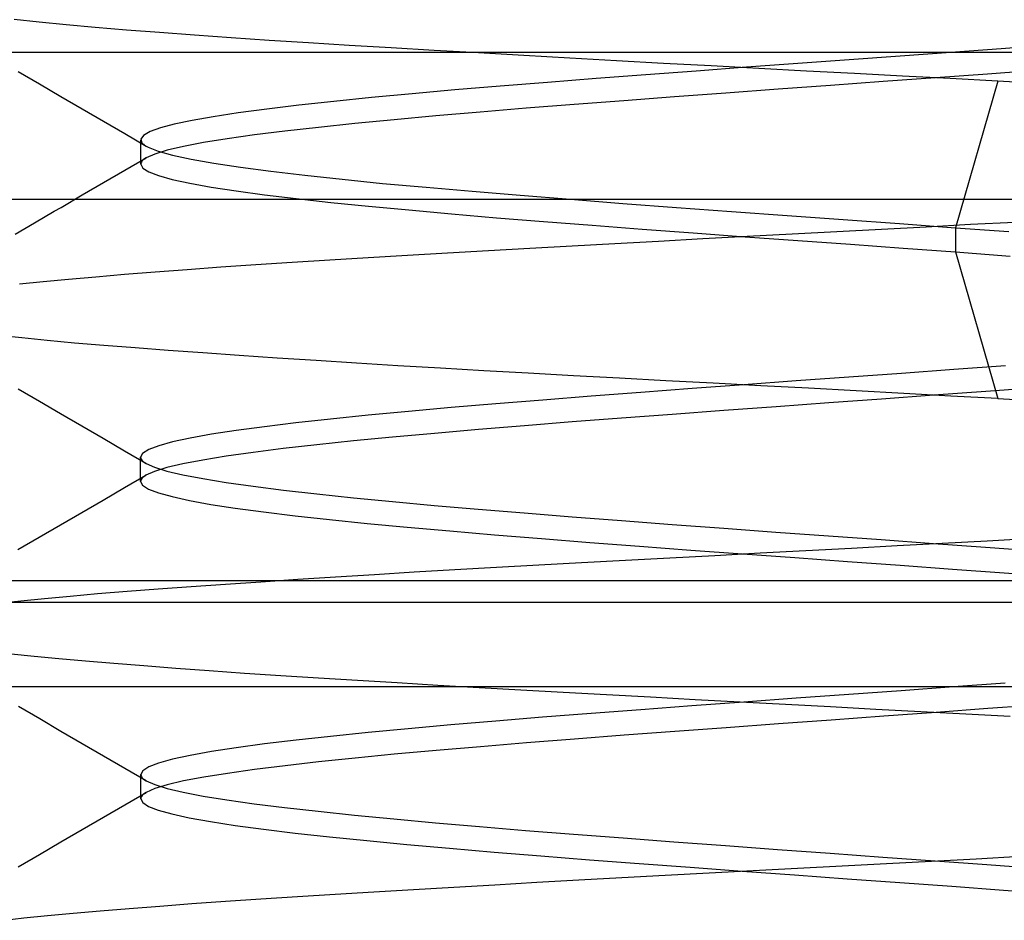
# Model space of a CAD drawing. Header units: millimetres. Extents: x 0 to 93, y 0 to 191.
# Tile 98 of 148: x 6.31 to 7.86, y 186.46 to 187.88. Entities that reach past the tile are written whole.
import ezdxf

# ---------------------------------------------------------------- set-up
doc = ezdxf.new("R2010")
doc.units = ezdxf.units.MM
doc.layers.add('MAIN-2', color=7, linetype='Continuous')

msp = doc.modelspace()

# ---------------------------------------------------------------- linework, layer by layer
at = {"layer": 'MAIN-2'}
for p, q in [((6.3402, 187.8796), (6.3009, 187.8836)), ((6.3402, 187.8796), (6.3009, 187.8836)), ((6.3827, 187.8755), (6.3402, 187.8796)), ((6.3827, 187.8755), (6.3402, 187.8796)), ((6.4286, 187.8715), (6.3827, 187.8755)), ((6.4286, 187.8715), (6.3827, 187.8755)), ((6.4777, 187.8673), (6.4286, 187.8715)), ((6.4777, 187.8673), (6.4286, 187.8715)), ((6.5299, 187.8632), (6.4777, 187.8673)), ((6.5299, 187.8632), (6.4777, 187.8673)), ((6.5849, 187.8591), (6.5299, 187.8632)), ((6.5849, 187.8591), (6.5299, 187.8632)), ((6.6425, 187.855), (6.5849, 187.8591)), ((6.6425, 187.855), (6.5849, 187.8591)), ((6.7025, 187.851), (6.6425, 187.855)), ((6.7025, 187.851), (6.6425, 187.855)), ((6.7646, 187.847), (6.7025, 187.851)), ((6.7646, 187.847), (6.7025, 187.851)), ((6.8287, 187.8431), (6.7646, 187.847)), ((6.8287, 187.8431), (6.7646, 187.847)), ((6.8947, 187.8391), (6.8287, 187.8431)), ((6.8947, 187.8391), (6.8287, 187.8431)), ((7.9334, 187.8436), (7.8555, 187.8377)), ((7.9334, 187.8436), (7.8555, 187.8377)), ((1.9, 187.8325), (9.6, 187.8325)), ((6.9627, 187.8351), (6.8947, 187.8391)), ((6.9627, 187.8351), (6.8947, 187.8391)), ((7.0325, 187.8311), (6.9627, 187.8351)), ((7.0325, 187.8311), (6.9627, 187.8351)), ((7.1038, 187.827), (7.0325, 187.8311)), ((7.1038, 187.827), (7.0325, 187.8311)), ((7.1762, 187.8229), (7.1038, 187.827)), ((7.1762, 187.8229), (7.1038, 187.827)), ((7.6964, 187.8261), (7.6159, 187.8202)), ((7.6964, 187.8261), (7.6159, 187.8202)), ((7.7764, 187.8319), (7.6964, 187.8261)), ((7.7764, 187.8319), (7.6964, 187.8261)), ((7.8555, 187.8377), (7.7764, 187.8319)), ((7.8555, 187.8377), (7.7764, 187.8319)), ((7.2497, 187.8188), (7.1762, 187.8229)), ((7.2497, 187.8188), (7.1762, 187.8229)), ((7.3238, 187.8147), (7.2497, 187.8188)), ((7.3238, 187.8147), (7.2497, 187.8188)), ((7.3986, 187.8107), (7.3238, 187.8147)), ((7.3986, 187.8107), (7.3238, 187.8147)), ((7.4737, 187.8066), (7.3986, 187.8107)), ((7.4737, 187.8066), (7.3986, 187.8107)), ((7.5351, 187.8144), (7.4546, 187.8085)), ((7.5351, 187.8144), (7.4546, 187.8085)), ((7.6159, 187.8202), (7.5351, 187.8144)), ((7.6159, 187.8202), (7.5351, 187.8144)), ((6.3411, 187.7817), (6.3075, 187.8012)), ((7.2961, 187.7968), (7.2179, 187.7908)), ((7.2961, 187.7968), (7.2179, 187.7908)), ((7.3749, 187.8027), (7.2961, 187.7968)), ((7.3749, 187.8027), (7.2961, 187.7968)), ((7.4546, 187.8085), (7.3749, 187.8027)), ((7.4546, 187.8085), (7.3749, 187.8027)), ((7.5491, 187.8027), (7.4737, 187.8066)), ((7.5491, 187.8027), (7.4737, 187.8066)), ((7.6246, 187.7987), (7.5491, 187.8027)), ((7.6246, 187.7987), (7.5491, 187.8027)), ((7.7001, 187.7948), (7.6246, 187.7987)), ((7.7001, 187.7948), (7.6246, 187.7987)), ((7.7753, 187.7908), (7.7001, 187.7948)), ((7.7753, 187.7908), (7.7001, 187.7948)), ((7.834, 187.7979), (7.7523, 187.7919)), ((7.834, 187.7979), (7.7523, 187.7919)), ((7.9143, 187.8039), (7.834, 187.7979)), ((7.9143, 187.8039), (7.834, 187.7979)), ((6.3747, 187.7622), (6.3411, 187.7817)), ((7.0666, 187.7788), (6.9953, 187.7728)), ((7.0666, 187.7788), (6.9953, 187.7728)), ((7.1411, 187.7848), (7.0666, 187.7788)), ((7.1411, 187.7848), (7.0666, 187.7788)), ((7.2179, 187.7908), (7.1411, 187.7848)), ((7.2179, 187.7908), (7.1411, 187.7848)), ((7.587, 187.7799), (7.5042, 187.7739)), ((7.587, 187.7799), (7.5042, 187.7739)), ((7.6699, 187.7859), (7.587, 187.7799)), ((7.6699, 187.7859), (7.587, 187.7799)), ((7.7523, 187.7919), (7.6699, 187.7859)), ((7.7523, 187.7919), (7.6699, 187.7859)), ((7.8501, 187.7868), (7.7753, 187.7908)), ((7.8501, 187.7868), (7.7753, 187.7908)), ((7.8501, 187.7868), (7.7834, 187.5558)), ((7.8501, 187.7868), (7.7834, 187.5558)), ((7.9639, 187.7805), (7.8501, 187.7868)), ((7.9639, 187.7805), (7.8501, 187.7868)), ((6.4083, 187.7426), (6.3747, 187.7622)), ((6.9276, 187.7667), (6.8638, 187.7607)), ((6.9276, 187.7667), (6.8638, 187.7607)), ((6.9953, 187.7728), (6.9276, 187.7667)), ((6.9953, 187.7728), (6.9276, 187.7667)), ((7.422, 187.7679), (7.3408, 187.7619)), ((7.422, 187.7679), (7.3408, 187.7619)), ((7.5042, 187.7739), (7.422, 187.7679)), ((7.5042, 187.7739), (7.422, 187.7679)), ((6.7493, 187.7487), (6.699, 187.7426)), ((6.7493, 187.7487), (6.699, 187.7426)), ((6.8043, 187.7547), (6.7493, 187.7487)), ((6.8043, 187.7547), (6.7493, 187.7487)), ((6.8638, 187.7607), (6.8043, 187.7547)), ((6.8638, 187.7607), (6.8043, 187.7547)), ((7.183, 187.7499), (7.1075, 187.7439)), ((7.183, 187.7499), (7.1075, 187.7439)), ((7.261, 187.7559), (7.183, 187.7499)), ((7.261, 187.7559), (7.183, 187.7499)), ((7.3408, 187.7619), (7.261, 187.7559)), ((7.3408, 187.7619), (7.261, 187.7559)), ((6.4418, 187.7231), (6.4083, 187.7426)), ((6.654, 187.7366), (6.6146, 187.7307)), ((6.654, 187.7366), (6.6146, 187.7307)), ((6.699, 187.7426), (6.654, 187.7366)), ((6.699, 187.7426), (6.654, 187.7366)), ((6.9652, 187.7319), (6.8994, 187.7259)), ((6.9652, 187.7319), (6.8994, 187.7259)), ((7.0347, 187.7379), (6.9652, 187.7319)), ((7.0347, 187.7379), (6.9652, 187.7319)), ((7.1075, 187.7439), (7.0347, 187.7379)), ((7.1075, 187.7439), (7.0347, 187.7379)), ((6.4754, 187.7036), (6.4418, 187.7231)), ((6.5532, 187.7189), (6.5313, 187.713)), ((6.5532, 187.7189), (6.5313, 187.713)), ((6.5811, 187.7248), (6.5532, 187.7189)), ((6.5811, 187.7248), (6.5532, 187.7189)), ((6.6146, 187.7307), (6.5811, 187.7248)), ((6.6146, 187.7307), (6.5811, 187.7248)), ((6.8376, 187.7199), (6.7802, 187.7139)), ((6.8376, 187.7199), (6.7802, 187.7139)), ((6.8994, 187.7259), (6.8376, 187.7199)), ((6.8994, 187.7259), (6.8376, 187.7199)), ((6.509, 187.684), (6.4754, 187.7036)), ((6.5049, 187.7013), (6.5006, 187.6954)), ((6.5049, 187.7013), (6.5006, 187.6954)), ((6.5151, 187.7072), (6.5049, 187.7013)), ((6.5151, 187.7072), (6.5049, 187.7013)), ((6.5313, 187.713), (6.5151, 187.7072)), ((6.5313, 187.713), (6.5151, 187.7072)), ((6.6794, 187.7019), (6.6366, 187.6959)), ((6.6794, 187.7019), (6.6366, 187.6959)), ((6.7273, 187.7079), (6.6794, 187.7019)), ((6.7273, 187.7079), (6.6794, 187.7019)), ((6.7802, 187.7139), (6.7273, 187.7079)), ((6.7802, 187.7139), (6.7273, 187.7079)), ((6.5004, 187.6909), (6.5004, 187.694)), ((6.5004, 187.6909), (6.5004, 187.694)), ((6.5004, 187.6877), (6.5004, 187.6909)), ((6.5004, 187.6877), (6.5004, 187.6909)), ((6.5004, 187.6846), (6.5004, 187.6877)), ((6.5004, 187.6846), (6.5004, 187.6877)), ((6.5004, 187.6814), (6.5004, 187.6846)), ((6.5004, 187.6814), (6.5004, 187.6846)), ((6.5006, 187.6954), (6.5022, 187.6895)), ((6.5006, 187.6954), (6.5022, 187.6895)), ((6.5022, 187.6895), (6.5032, 187.6884)), ((6.5022, 187.6895), (6.5032, 187.6884)), ((6.5032, 187.6884), (6.5044, 187.6872)), ((6.5032, 187.6884), (6.5044, 187.6872)), ((6.5044, 187.6872), (6.5059, 187.686)), ((6.5044, 187.6872), (6.5059, 187.686)), ((6.5059, 187.686), (6.5077, 187.6848)), ((6.5059, 187.686), (6.5077, 187.6848)), ((6.5077, 187.6848), (6.5097, 187.6836)), ((6.5077, 187.6848), (6.5097, 187.6836)), ((6.5992, 187.6899), (6.5676, 187.6839)), ((6.5992, 187.6899), (6.5676, 187.6839)), ((6.6366, 187.6959), (6.5992, 187.6899)), ((6.6366, 187.6959), (6.5992, 187.6899)), ((6.5004, 187.6782), (6.5004, 187.6814)), ((6.5004, 187.6782), (6.5004, 187.6814)), ((6.5004, 187.675), (6.5004, 187.6782)), ((6.5004, 187.675), (6.5004, 187.6782)), ((6.5004, 187.6718), (6.5004, 187.675)), ((6.5004, 187.6718), (6.5004, 187.675)), ((6.5004, 187.6686), (6.5004, 187.6718)), ((6.5004, 187.6686), (6.5004, 187.6718)), ((6.5225, 187.6719), (6.5091, 187.6659)), ((6.5225, 187.6719), (6.5091, 187.6659)), ((6.5097, 187.6836), (6.5119, 187.6825)), ((6.5097, 187.6836), (6.5119, 187.6825)), ((6.5119, 187.6825), (6.5277, 187.6762)), ((6.5119, 187.6825), (6.5277, 187.6762)), ((6.542, 187.6779), (6.5225, 187.6719)), ((6.542, 187.6779), (6.5225, 187.6719)), ((6.5277, 187.6762), (6.5503, 187.6699)), ((6.5277, 187.6762), (6.5503, 187.6699)), ((6.5676, 187.6839), (6.542, 187.6779)), ((6.5676, 187.6839), (6.542, 187.6779)), ((6.5503, 187.6699), (6.5797, 187.6636)), ((6.5503, 187.6699), (6.5797, 187.6636)), ((6.4755, 187.6464), (6.5091, 187.666)), ((6.4755, 187.6464), (6.5091, 187.666)), ((6.5004, 187.6655), (6.5004, 187.6686)), ((6.5004, 187.6655), (6.5004, 187.6686)), ((6.5004, 187.6623), (6.5004, 187.6655)), ((6.5004, 187.6623), (6.5004, 187.6655)), ((6.5004, 187.6591), (6.5004, 187.6623)), ((6.5004, 187.6591), (6.5004, 187.6623)), ((6.5004, 187.6559), (6.5004, 187.6591)), ((6.5004, 187.6559), (6.5004, 187.6591)), ((6.5007, 187.6575), (6.5004, 187.6558)), ((6.5007, 187.6575), (6.5004, 187.6558)), ((6.5004, 187.6558), (6.5035, 187.6498)), ((6.5004, 187.6558), (6.5035, 187.6498)), ((6.5014, 187.6592), (6.5007, 187.6575)), ((6.5014, 187.6592), (6.5007, 187.6575)), ((6.5026, 187.6609), (6.5014, 187.6592)), ((6.5026, 187.6609), (6.5014, 187.6592)), ((6.5043, 187.6626), (6.5026, 187.6609)), ((6.5043, 187.6626), (6.5026, 187.6609)), ((6.5064, 187.6642), (6.5043, 187.6626)), ((6.5064, 187.6642), (6.5043, 187.6626)), ((6.5091, 187.6659), (6.5064, 187.6642)), ((6.5091, 187.6659), (6.5064, 187.6642)), ((6.5797, 187.6636), (6.6155, 187.6573)), ((6.5797, 187.6636), (6.6155, 187.6573)), ((6.6155, 187.6573), (6.6575, 187.651)), ((6.6155, 187.6573), (6.6575, 187.651)), ((6.4419, 187.6269), (6.4755, 187.6464)), ((6.4419, 187.6269), (6.4755, 187.6464)), ((6.5035, 187.6498), (6.5128, 187.6438)), ((6.5035, 187.6498), (6.5128, 187.6438)), ((6.5128, 187.6438), (6.5283, 187.6378)), ((6.5128, 187.6438), (6.5283, 187.6378)), ((6.6575, 187.651), (6.7054, 187.6447)), ((6.6575, 187.651), (6.7054, 187.6447)), ((6.7054, 187.6447), (6.7588, 187.6384)), ((6.7054, 187.6447), (6.7588, 187.6384)), ((6.7588, 187.6384), (6.8176, 187.6321)), ((6.7588, 187.6384), (6.8176, 187.6321)), ((6.4083, 187.6074), (6.4419, 187.6269)), ((6.4083, 187.6074), (6.4419, 187.6269)), ((6.5283, 187.6378), (6.55, 187.6318)), ((6.5283, 187.6378), (6.55, 187.6318)), ((6.55, 187.6318), (6.5778, 187.6258)), ((6.55, 187.6318), (6.5778, 187.6258)), ((6.5778, 187.6258), (6.6115, 187.6198)), ((6.5778, 187.6258), (6.6115, 187.6198)), ((6.8176, 187.6321), (6.8813, 187.6257)), ((6.8176, 187.6321), (6.8813, 187.6257)), ((6.8813, 187.6257), (6.9497, 187.6194)), ((6.8813, 187.6257), (6.9497, 187.6194)), ((6.3748, 187.5878), (6.4083, 187.6074)), ((6.3748, 187.5878), (6.4083, 187.6074)), ((6.6115, 187.6198), (6.6508, 187.6138)), ((6.6115, 187.6198), (6.6508, 187.6138)), ((6.6508, 187.6138), (6.6955, 187.6077)), ((6.6508, 187.6138), (6.6955, 187.6077)), ((6.6955, 187.6077), (6.7453, 187.6017)), ((6.6955, 187.6077), (6.7453, 187.6017)), ((6.9497, 187.6194), (7.0222, 187.6131)), ((6.9497, 187.6194), (7.0222, 187.6131)), ((7.0222, 187.6131), (7.0981, 187.6068)), ((7.0222, 187.6131), (7.0981, 187.6068)), ((10.5525, 187.6), (4.6475, 187.6)), ((6.7453, 187.6017), (6.7999, 187.5957)), ((6.7453, 187.6017), (6.7999, 187.5957)), ((6.7999, 187.5957), (6.859, 187.5897)), ((6.7999, 187.5957), (6.859, 187.5897)), ((7.0981, 187.6068), (7.1774, 187.6005)), ((7.0981, 187.6068), (7.1774, 187.6005)), ((7.1774, 187.6005), (7.2596, 187.5941)), ((7.1774, 187.6005), (7.2596, 187.5941)), ((7.2596, 187.5941), (7.3442, 187.5878)), ((7.2596, 187.5941), (7.3442, 187.5878)), ((6.3331, 187.5636), (6.364, 187.5816)), ((6.3331, 187.5636), (6.364, 187.5816)), ((6.364, 187.5816), (6.3748, 187.5878)), ((6.364, 187.5816), (6.3748, 187.5878)), ((6.859, 187.5897), (6.9224, 187.5837)), ((6.859, 187.5897), (6.9224, 187.5837)), ((6.9224, 187.5837), (6.9898, 187.5777)), ((6.9224, 187.5837), (6.9898, 187.5777)), ((6.9898, 187.5777), (7.0607, 187.5716)), ((6.9898, 187.5777), (7.0607, 187.5716)), ((7.3442, 187.5878), (7.4307, 187.5814)), ((7.3442, 187.5878), (7.4307, 187.5814)), ((7.4307, 187.5814), (7.5184, 187.575)), ((7.4307, 187.5814), (7.5184, 187.575)), ((6.3023, 187.5457), (6.3331, 187.5636)), ((6.3023, 187.5457), (6.3331, 187.5636)), ((7.0607, 187.5716), (7.1347, 187.5656)), ((7.0607, 187.5716), (7.1347, 187.5656)), ((7.1347, 187.5656), (7.2113, 187.5596)), ((7.1347, 187.5656), (7.2113, 187.5596)), ((7.5184, 187.575), (7.6068, 187.5686)), ((7.5184, 187.575), (7.6068, 187.5686)), ((7.6068, 187.5686), (7.6953, 187.5622)), ((7.6068, 187.5686), (7.6953, 187.5622)), ((7.6953, 187.5622), (7.7834, 187.5558)), ((7.6953, 187.5622), (7.7834, 187.5558)), ((7.7375, 187.5574), (7.8075, 187.5611)), ((7.7375, 187.5574), (7.8075, 187.5611)), ((7.8075, 187.5611), (7.877, 187.5647)), ((7.8075, 187.5611), (7.877, 187.5647)), ((7.2113, 187.5596), (7.2901, 187.5536)), ((7.2113, 187.5596), (7.2901, 187.5536)), ((7.2901, 187.5536), (7.3706, 187.5476)), ((7.2901, 187.5536), (7.3706, 187.5476)), ((7.3706, 187.5476), (7.4524, 187.5416)), ((7.3706, 187.5476), (7.4524, 187.5416)), ((7.4557, 187.5424), (7.5262, 187.5462)), ((7.4557, 187.5424), (7.5262, 187.5462)), ((7.5262, 187.5462), (7.5967, 187.55)), ((7.5262, 187.5462), (7.5967, 187.55)), ((7.5967, 187.55), (7.6672, 187.5537)), ((7.5967, 187.55), (7.6672, 187.5537)), ((7.6672, 187.5537), (7.7375, 187.5574)), ((7.6672, 187.5537), (7.7375, 187.5574)), ((7.7834, 187.5558), (7.8674, 187.5496)), ((7.7834, 187.5558), (7.7834, 187.5176)), ((7.7834, 187.5558), (7.8674, 187.5496)), ((7.7834, 187.5558), (7.7834, 187.5176)), ((7.1796, 187.5273), (7.2472, 187.531)), ((7.1796, 187.5273), (7.2472, 187.531)), ((7.2472, 187.531), (7.316, 187.5348)), ((7.2472, 187.531), (7.316, 187.5348)), ((7.316, 187.5348), (7.3856, 187.5386)), ((7.316, 187.5348), (7.3856, 187.5386)), ((7.3856, 187.5386), (7.4557, 187.5424)), ((7.3856, 187.5386), (7.4557, 187.5424)), ((7.4524, 187.5416), (7.5351, 187.5356)), ((7.4524, 187.5416), (7.5351, 187.5356)), ((7.5351, 187.5356), (7.6181, 187.5296)), ((7.5351, 187.5356), (7.6181, 187.5296)), ((7.6181, 187.5296), (7.701, 187.5236)), ((7.6181, 187.5296), (7.701, 187.5236)), ((6.9205, 187.5126), (6.9837, 187.5162)), ((6.9205, 187.5126), (6.9837, 187.5162)), ((6.9837, 187.5162), (7.0479, 187.5199)), ((6.9837, 187.5162), (7.0479, 187.5199)), ((7.0479, 187.5199), (7.1132, 187.5235)), ((7.0479, 187.5199), (7.1132, 187.5235)), ((7.1132, 187.5235), (7.1796, 187.5273)), ((7.1132, 187.5235), (7.1796, 187.5273)), ((7.701, 187.5236), (7.7834, 187.5176)), ((7.701, 187.5236), (7.7834, 187.5176)), ((7.7834, 187.5176), (7.8501, 187.2865)), ((7.7834, 187.5176), (7.8695, 187.5112)), ((7.7834, 187.5176), (7.8501, 187.2865)), ((7.7834, 187.5176), (7.8695, 187.5112)), ((6.6818, 187.4977), (6.739, 187.5015)), ((6.6818, 187.4977), (6.739, 187.5015)), ((6.739, 187.5015), (6.798, 187.5052)), ((6.739, 187.5015), (6.798, 187.5052)), ((6.798, 187.5052), (6.8586, 187.5089)), ((6.798, 187.5052), (6.8586, 187.5089)), ((6.8586, 187.5089), (6.9205, 187.5126)), ((6.8586, 187.5089), (6.9205, 187.5126)), ((6.4748, 187.4824), (6.5229, 187.4862)), ((6.4748, 187.4824), (6.5229, 187.4862)), ((6.5229, 187.4862), (6.5735, 187.4901)), ((6.5229, 187.4862), (6.5735, 187.4901)), ((6.5735, 187.4901), (6.6265, 187.4939)), ((6.5735, 187.4901), (6.6265, 187.4939)), ((6.6265, 187.4939), (6.6818, 187.4977)), ((6.6265, 187.4939), (6.6818, 187.4977)), ((6.3096, 187.4675), (6.3468, 187.4712)), ((6.3096, 187.4675), (6.3468, 187.4712)), ((6.3468, 187.4712), (6.3867, 187.4749)), ((6.3468, 187.4712), (6.3867, 187.4749)), ((6.3867, 187.4749), (6.4294, 187.4786)), ((6.3867, 187.4749), (6.4294, 187.4786)), ((6.4294, 187.4786), (6.4748, 187.4824)), ((6.4294, 187.4786), (6.4748, 187.4824)), ((6.3131, 187.382), (6.2761, 187.386)), ((6.3131, 187.382), (6.2761, 187.386)), ((6.3531, 187.378), (6.3131, 187.382)), ((6.3531, 187.378), (6.3131, 187.382)), ((6.3962, 187.3741), (6.3531, 187.378)), ((6.3962, 187.3741), (6.3531, 187.378)), ((6.4423, 187.3702), (6.3962, 187.3741)), ((6.4423, 187.3702), (6.3962, 187.3741)), ((6.4914, 187.3663), (6.4423, 187.3702)), ((6.4914, 187.3663), (6.4423, 187.3702)), ((6.5433, 187.3624), (6.4914, 187.3663)), ((6.5433, 187.3624), (6.4914, 187.3663)), ((6.598, 187.3584), (6.5433, 187.3624)), ((6.598, 187.3584), (6.5433, 187.3624)), ((6.6554, 187.3544), (6.598, 187.3584)), ((6.6554, 187.3544), (6.598, 187.3584)), ((6.715, 187.3504), (6.6554, 187.3544)), ((6.715, 187.3504), (6.6554, 187.3544)), ((6.7767, 187.3464), (6.715, 187.3504)), ((6.7767, 187.3464), (6.715, 187.3504)), ((6.8402, 187.3423), (6.7767, 187.3464)), ((6.8402, 187.3423), (6.7767, 187.3464)), ((6.9055, 187.3383), (6.8402, 187.3423)), ((6.9055, 187.3383), (6.8402, 187.3423)), ((6.9724, 187.3343), (6.9055, 187.3383)), ((6.9724, 187.3343), (6.9055, 187.3383)), ((7.0408, 187.3303), (6.9724, 187.3343)), ((7.0408, 187.3303), (6.9724, 187.3343)), ((7.1106, 187.3264), (7.0408, 187.3303)), ((7.1106, 187.3264), (7.0408, 187.3303)), ((7.781, 187.3323), (7.6987, 187.3263)), ((7.781, 187.3323), (7.6987, 187.3263)), ((7.8622, 187.3383), (7.781, 187.3323)), ((7.8622, 187.3383), (7.781, 187.3323)), ((7.1818, 187.3225), (7.1106, 187.3264)), ((7.1818, 187.3225), (7.1106, 187.3264)), ((7.2542, 187.3186), (7.1818, 187.3225)), ((7.2542, 187.3186), (7.1818, 187.3225)), ((7.3276, 187.3147), (7.2542, 187.3186)), ((7.3276, 187.3147), (7.2542, 187.3186)), ((7.4019, 187.3107), (7.3276, 187.3147)), ((7.4019, 187.3107), (7.3276, 187.3147)), ((7.5329, 187.3143), (7.4503, 187.3083)), ((7.5329, 187.3143), (7.4503, 187.3083)), ((7.6158, 187.3203), (7.5329, 187.3143)), ((7.6158, 187.3203), (7.5329, 187.3143)), ((7.6987, 187.3263), (7.6158, 187.3203)), ((7.6987, 187.3263), (7.6158, 187.3203)), ((6.3406, 187.2819), (6.307, 187.3014)), ((6.3406, 187.2819), (6.307, 187.3014)), ((7.3686, 187.3023), (7.2882, 187.2963)), ((7.3686, 187.3023), (7.2882, 187.2963)), ((7.4503, 187.3083), (7.3686, 187.3023)), ((7.4503, 187.3083), (7.3686, 187.3023)), ((7.4769, 187.3068), (7.4019, 187.3107)), ((7.4769, 187.3068), (7.4019, 187.3107)), ((7.5521, 187.3028), (7.4769, 187.3068)), ((7.5521, 187.3028), (7.4769, 187.3068)), ((7.6273, 187.2987), (7.5521, 187.3028)), ((7.6273, 187.2987), (7.5521, 187.3028)), ((7.7021, 187.2946), (7.6273, 187.2987)), ((7.7021, 187.2946), (7.6273, 187.2987)), ((7.8312, 187.2977), (7.7495, 187.2917)), ((7.8312, 187.2977), (7.7495, 187.2917)), ((7.9115, 187.3037), (7.8312, 187.2977)), ((7.9115, 187.3037), (7.8312, 187.2977)), ((6.3741, 187.2624), (6.3406, 187.2819)), ((6.3741, 187.2624), (6.3406, 187.2819)), ((7.1334, 187.2843), (7.0597, 187.2783)), ((7.1334, 187.2843), (7.0597, 187.2783)), ((7.2097, 187.2903), (7.1334, 187.2843)), ((7.2097, 187.2903), (7.1334, 187.2843)), ((7.2882, 187.2963), (7.2097, 187.2903)), ((7.2882, 187.2963), (7.2097, 187.2903)), ((7.6669, 187.2857), (7.5839, 187.2797)), ((7.6669, 187.2857), (7.5839, 187.2797)), ((7.7495, 187.2917), (7.6669, 187.2857)), ((7.7495, 187.2917), (7.6669, 187.2857)), ((7.7764, 187.2906), (7.7021, 187.2946)), ((7.7764, 187.2906), (7.7021, 187.2946)), ((7.8501, 187.2865), (7.7764, 187.2906)), ((7.8501, 187.2865), (7.7764, 187.2906)), ((7.8501, 187.2865), (7.9644, 187.2804)), ((7.8501, 187.2865), (7.9644, 187.2804)), ((6.9219, 187.2663), (6.8585, 187.2603)), ((6.9219, 187.2663), (6.8585, 187.2603)), ((6.9891, 187.2723), (6.9219, 187.2663)), ((6.9891, 187.2723), (6.9219, 187.2663)), ((7.0597, 187.2783), (6.9891, 187.2723)), ((7.0597, 187.2783), (6.9891, 187.2723)), ((7.4187, 187.2677), (7.3375, 187.2617)), ((7.4187, 187.2677), (7.3375, 187.2617)), ((7.501, 187.2737), (7.4187, 187.2677)), ((7.501, 187.2737), (7.4187, 187.2677)), ((7.5839, 187.2797), (7.501, 187.2737)), ((7.5839, 187.2797), (7.501, 187.2737)), ((6.4077, 187.2429), (6.3741, 187.2624)), ((6.4077, 187.2429), (6.3741, 187.2624)), ((6.7993, 187.2543), (6.7446, 187.2483)), ((6.7993, 187.2543), (6.7446, 187.2483)), ((6.8585, 187.2603), (6.7993, 187.2543)), ((6.8585, 187.2603), (6.7993, 187.2543)), ((7.2578, 187.2557), (7.18, 187.2497)), ((7.2578, 187.2557), (7.18, 187.2497)), ((7.3375, 187.2617), (7.2578, 187.2557)), ((7.3375, 187.2617), (7.2578, 187.2557)), ((6.4413, 187.2234), (6.4077, 187.2429)), ((6.4413, 187.2234), (6.4077, 187.2429)), ((6.6506, 187.2363), (6.6116, 187.2303)), ((6.6506, 187.2363), (6.6116, 187.2303)), ((6.695, 187.2422), (6.6506, 187.2363)), ((6.695, 187.2422), (6.6506, 187.2363)), ((6.7446, 187.2483), (6.695, 187.2422)), ((6.7446, 187.2483), (6.695, 187.2422)), ((7.0322, 187.2377), (6.9628, 187.2317)), ((7.0322, 187.2377), (6.9628, 187.2317)), ((7.1047, 187.2437), (7.0322, 187.2377)), ((7.1047, 187.2437), (7.0322, 187.2377)), ((7.18, 187.2497), (7.1047, 187.2437)), ((7.18, 187.2497), (7.1047, 187.2437)), ((6.4749, 187.2039), (6.4413, 187.2234)), ((6.4749, 187.2039), (6.4413, 187.2234)), ((6.5782, 187.2242), (6.5504, 187.2182)), ((6.5782, 187.2242), (6.5504, 187.2182)), ((6.6116, 187.2303), (6.5782, 187.2242)), ((6.6116, 187.2303), (6.5782, 187.2242)), ((6.8352, 187.2197), (6.7777, 187.2137)), ((6.8352, 187.2197), (6.7777, 187.2137)), ((6.897, 187.2257), (6.8352, 187.2197)), ((6.897, 187.2257), (6.8352, 187.2197)), ((6.9628, 187.2317), (6.897, 187.2257)), ((6.9628, 187.2317), (6.897, 187.2257)), ((6.5085, 187.1843), (6.4749, 187.2039)), ((6.5085, 187.1843), (6.4749, 187.2039)), ((6.5128, 187.2062), (6.5032, 187.2002)), ((6.5128, 187.2062), (6.5032, 187.2002)), ((6.5286, 187.2122), (6.5128, 187.2062)), ((6.5286, 187.2122), (6.5128, 187.2062)), ((6.5504, 187.2182), (6.5286, 187.2122)), ((6.5504, 187.2182), (6.5286, 187.2122)), ((6.7249, 187.2077), (6.6773, 187.2017)), ((6.7249, 187.2077), (6.6773, 187.2017)), ((6.7777, 187.2137), (6.7249, 187.2077)), ((6.7777, 187.2137), (6.7249, 187.2077)), ((6.5032, 187.2002), (6.5, 187.1942)), ((6.5032, 187.2002), (6.5, 187.1942)), ((6.5, 187.1942), (6.5003, 187.1926)), ((6.5, 187.191), (6.5, 187.1942)), ((6.5, 187.1942), (6.5003, 187.1926)), ((6.5, 187.191), (6.5, 187.1942)), ((6.5, 187.1878), (6.5, 187.191)), ((6.5, 187.1878), (6.5, 187.191)), ((6.5003, 187.1926), (6.501, 187.1909)), ((6.5003, 187.1926), (6.501, 187.1909)), ((6.501, 187.1909), (6.5022, 187.1893)), ((6.501, 187.1909), (6.5022, 187.1893)), ((6.5022, 187.1893), (6.5038, 187.1877)), ((6.5022, 187.1893), (6.5038, 187.1877)), ((6.598, 187.1897), (6.5668, 187.1837)), ((6.598, 187.1897), (6.5668, 187.1837)), ((6.6349, 187.1957), (6.598, 187.1897)), ((6.6349, 187.1957), (6.598, 187.1897)), ((6.6773, 187.2017), (6.6349, 187.1957)), ((6.6773, 187.2017), (6.6349, 187.1957)), ((6.5, 187.1846), (6.5, 187.1878)), ((6.5, 187.1846), (6.5, 187.1878)), ((6.5, 187.1815), (6.5, 187.1846)), ((6.5, 187.1815), (6.5, 187.1846)), ((6.5, 187.1783), (6.5, 187.1815)), ((6.5, 187.1783), (6.5, 187.1815)), ((6.5, 187.1751), (6.5, 187.1783)), ((6.5, 187.1751), (6.5, 187.1783)), ((6.5, 187.1719), (6.5, 187.1751)), ((6.5, 187.1719), (6.5, 187.1751)), ((6.5038, 187.1877), (6.506, 187.186)), ((6.5038, 187.1877), (6.506, 187.186)), ((6.506, 187.186), (6.5086, 187.1844)), ((6.506, 187.186), (6.5086, 187.1844)), ((6.5086, 187.1844), (6.522, 187.1784)), ((6.5086, 187.1844), (6.522, 187.1784)), ((6.5413, 187.1777), (6.5218, 187.1717)), ((6.5413, 187.1777), (6.5218, 187.1717)), ((6.522, 187.1784), (6.5414, 187.1724)), ((6.522, 187.1784), (6.5414, 187.1724)), ((6.5668, 187.1837), (6.5413, 187.1777)), ((6.5668, 187.1837), (6.5413, 187.1777)), ((6.4748, 187.1462), (6.5083, 187.1657)), ((6.4748, 187.1462), (6.5083, 187.1657)), ((6.5, 187.1687), (6.5, 187.1719)), ((6.5, 187.1687), (6.5, 187.1719)), ((6.5, 187.1655), (6.5, 187.1687)), ((6.5, 187.1655), (6.5, 187.1687)), ((6.5, 187.1624), (6.5, 187.1655)), ((6.5, 187.1624), (6.5, 187.1655)), ((6.5, 187.1592), (6.5, 187.1624)), ((6.5, 187.1592), (6.5, 187.1624)), ((6.5, 187.156), (6.5, 187.1592)), ((6.5, 187.156), (6.5, 187.1592)), ((6.5003, 187.1576), (6.5, 187.156)), ((6.5003, 187.1576), (6.5, 187.156)), ((6.501, 187.1592), (6.5003, 187.1576)), ((6.501, 187.1592), (6.5003, 187.1576)), ((6.5021, 187.1608), (6.501, 187.1592)), ((6.5021, 187.1608), (6.501, 187.1592)), ((6.5037, 187.1624), (6.5021, 187.1608)), ((6.5037, 187.1624), (6.5021, 187.1608)), ((6.5058, 187.164), (6.5037, 187.1624)), ((6.5058, 187.164), (6.5037, 187.1624)), ((6.5084, 187.1657), (6.5058, 187.164)), ((6.5084, 187.1657), (6.5058, 187.164)), ((6.5218, 187.1717), (6.5084, 187.1657)), ((6.5218, 187.1717), (6.5084, 187.1657)), ((6.5414, 187.1724), (6.5668, 187.1664)), ((6.5414, 187.1724), (6.5668, 187.1664)), ((6.5668, 187.1664), (6.5979, 187.1604)), ((6.5668, 187.1664), (6.5979, 187.1604)), ((6.5979, 187.1604), (6.6348, 187.1544)), ((6.5979, 187.1604), (6.6348, 187.1544)), ((6.4412, 187.1266), (6.4748, 187.1462)), ((6.4412, 187.1266), (6.4748, 187.1462)), ((6.5, 187.156), (6.5032, 187.15)), ((6.5, 187.156), (6.5032, 187.15)), ((6.5032, 187.15), (6.5126, 187.144)), ((6.5032, 187.15), (6.5126, 187.144)), ((6.5126, 187.144), (6.5282, 187.138)), ((6.5126, 187.144), (6.5282, 187.138)), ((6.6348, 187.1544), (6.6772, 187.1483)), ((6.6348, 187.1544), (6.6772, 187.1483)), ((6.6772, 187.1483), (6.725, 187.1423)), ((6.6772, 187.1483), (6.725, 187.1423)), ((6.725, 187.1423), (6.7778, 187.1364)), ((6.725, 187.1423), (6.7778, 187.1364)), ((6.4076, 187.1071), (6.4412, 187.1266)), ((6.4076, 187.1071), (6.4412, 187.1266)), ((6.5282, 187.138), (6.5498, 187.132)), ((6.5282, 187.138), (6.5498, 187.132)), ((6.5498, 187.132), (6.5772, 187.126)), ((6.5498, 187.132), (6.5772, 187.126)), ((6.7778, 187.1364), (6.8352, 187.1303)), ((6.7778, 187.1364), (6.8352, 187.1303)), ((6.8352, 187.1303), (6.897, 187.1243)), ((6.8352, 187.1303), (6.897, 187.1243)), ((6.5772, 187.126), (6.6105, 187.1199)), ((6.5772, 187.126), (6.6105, 187.1199)), ((6.6105, 187.1199), (6.6493, 187.114)), ((6.6105, 187.1199), (6.6493, 187.114)), ((6.6493, 187.114), (6.6937, 187.1079)), ((6.6493, 187.114), (6.6937, 187.1079)), ((6.897, 187.1243), (6.9627, 187.1183)), ((6.897, 187.1243), (6.9627, 187.1183)), ((6.9627, 187.1183), (7.032, 187.1123)), ((6.9627, 187.1183), (7.032, 187.1123)), ((7.032, 187.1123), (7.1045, 187.1063)), ((7.032, 187.1123), (7.1045, 187.1063)), ((6.374, 187.0876), (6.4076, 187.1071)), ((6.374, 187.0876), (6.4076, 187.1071)), ((6.6937, 187.1079), (6.7433, 187.1019)), ((6.6937, 187.1079), (6.7433, 187.1019)), ((6.7433, 187.1019), (6.7978, 187.0959)), ((6.7433, 187.1019), (6.7978, 187.0959)), ((6.7978, 187.0959), (6.8569, 187.0899)), ((6.7978, 187.0959), (6.8569, 187.0899)), ((7.1045, 187.1063), (7.1798, 187.1003)), ((7.1045, 187.1063), (7.1798, 187.1003)), ((7.1798, 187.1003), (7.2576, 187.0943)), ((7.1798, 187.1003), (7.2576, 187.0943)), ((6.3405, 187.0681), (6.374, 187.0876)), ((6.3405, 187.0681), (6.374, 187.0876)), ((6.8569, 187.0899), (6.9202, 187.0839)), ((6.8569, 187.0899), (6.9202, 187.0839)), ((6.9202, 187.0839), (6.9872, 187.0779)), ((6.9202, 187.0839), (6.9872, 187.0779)), ((7.2576, 187.0943), (7.3373, 187.0883)), ((7.2576, 187.0943), (7.3373, 187.0883)), ((7.3373, 187.0883), (7.4186, 187.0823)), ((7.3373, 187.0883), (7.4186, 187.0823)), ((7.4186, 187.0823), (7.5009, 187.0763)), ((7.4186, 187.0823), (7.5009, 187.0763)), ((6.3069, 187.0487), (6.3405, 187.0681)), ((6.3069, 187.0487), (6.3405, 187.0681)), ((6.9872, 187.0779), (7.0577, 187.0719)), ((6.9872, 187.0779), (7.0577, 187.0719)), ((7.0577, 187.0719), (7.1313, 187.0659)), ((7.0577, 187.0719), (7.1313, 187.0659)), ((7.1313, 187.0659), (7.2076, 187.0599)), ((7.1313, 187.0659), (7.2076, 187.0599)), ((7.5009, 187.0763), (7.5837, 187.0703)), ((7.5009, 187.0763), (7.5837, 187.0703)), ((7.5837, 187.0703), (7.6666, 187.0643)), ((7.5837, 187.0703), (7.6666, 187.0643)), ((7.6666, 187.0643), (7.7491, 187.0583)), ((7.6666, 187.0643), (7.7491, 187.0583)), ((7.8333, 187.0626), (7.9029, 187.0664)), ((7.8333, 187.0626), (7.9029, 187.0664)), ((7.2076, 187.0599), (7.2861, 187.0539)), ((7.2076, 187.0599), (7.2861, 187.0539)), ((7.2861, 187.0539), (7.3665, 187.0479)), ((7.2861, 187.0539), (7.3665, 187.0479)), ((7.5477, 187.0471), (7.6197, 187.051)), ((7.5477, 187.0471), (7.6197, 187.051)), ((7.6197, 187.051), (7.6916, 187.0549)), ((7.6197, 187.051), (7.6916, 187.0549)), ((7.6916, 187.0549), (7.7628, 187.0588)), ((7.6916, 187.0549), (7.7628, 187.0588)), ((7.7491, 187.0583), (7.8308, 187.0523)), ((7.7491, 187.0583), (7.8308, 187.0523)), ((7.7628, 187.0588), (7.8333, 187.0626)), ((7.7628, 187.0588), (7.8333, 187.0626)), ((7.8308, 187.0523), (7.9111, 187.0463)), ((7.8308, 187.0523), (7.9111, 187.0463)), ((7.2637, 187.0321), (7.3337, 187.0358)), ((7.2637, 187.0321), (7.3337, 187.0358)), ((7.3337, 187.0358), (7.4044, 187.0395)), ((7.3337, 187.0358), (7.4044, 187.0395)), ((7.3665, 187.0479), (7.4482, 187.0419)), ((7.3665, 187.0479), (7.4482, 187.0419)), ((7.4044, 187.0395), (7.4758, 187.0433)), ((7.4044, 187.0395), (7.4758, 187.0433)), ((7.4482, 187.0419), (7.5308, 187.0359)), ((7.4482, 187.0419), (7.5308, 187.0359)), ((7.4758, 187.0433), (7.5477, 187.0471)), ((7.4758, 187.0433), (7.5477, 187.0471)), ((7.5308, 187.0359), (7.6137, 187.0299)), ((7.5308, 187.0359), (7.6137, 187.0299)), ((6.9951, 187.0172), (7.0605, 187.0209)), ((6.9951, 187.0172), (7.0605, 187.0209)), ((7.0605, 187.0209), (7.1271, 187.0246)), ((7.0605, 187.0209), (7.1271, 187.0246)), ((7.1271, 187.0246), (7.1948, 187.0284)), ((7.1271, 187.0246), (7.1948, 187.0284)), ((7.1948, 187.0284), (7.2637, 187.0321)), ((7.1948, 187.0284), (7.2637, 187.0321)), ((7.6137, 187.0299), (7.6966, 187.0239)), ((7.6137, 187.0299), (7.6966, 187.0239)), ((7.6966, 187.0239), (7.7789, 187.0179)), ((7.6966, 187.0239), (7.7789, 187.0179)), ((7.7789, 187.0179), (7.8601, 187.0119)), ((7.7789, 187.0179), (7.8601, 187.0119)), ((6.7476, 187.0019), (6.8072, 187.0057)), ((6.7476, 187.0019), (6.8072, 187.0057)), ((6.8072, 187.0057), (6.8684, 187.0096)), ((6.8072, 187.0057), (6.8684, 187.0096)), ((6.8684, 187.0096), (6.9311, 187.0134)), ((6.8684, 187.0096), (6.9311, 187.0134)), ((6.9311, 187.0134), (6.9951, 187.0172)), ((6.9311, 187.0134), (6.9951, 187.0172)), ((7.8601, 187.0119), (7.9398, 187.0059)), ((7.8601, 187.0119), (7.9398, 187.0059)), ((5, 187), (87.4, 187)), ((6.4787, 186.9829), (6.5279, 186.9866)), ((6.4787, 186.9829), (6.5279, 186.9866)), ((6.5279, 186.9866), (6.5797, 186.9904)), ((6.5279, 186.9866), (6.5797, 186.9904)), ((6.5797, 186.9904), (6.6336, 186.9942)), ((6.5797, 186.9904), (6.6336, 186.9942)), ((6.6336, 186.9942), (6.6897, 186.998)), ((6.6336, 186.9942), (6.6897, 186.998)), ((6.6897, 186.998), (6.7476, 187.0019)), ((6.6897, 186.998), (6.7476, 187.0019)), ((6.3112, 186.9679), (6.3486, 186.9717)), ((6.3112, 186.9679), (6.3486, 186.9717)), ((6.3486, 186.9717), (6.3889, 186.9754)), ((6.3486, 186.9717), (6.3889, 186.9754)), ((6.3889, 186.9754), (6.4323, 186.9792)), ((6.3889, 186.9754), (6.4323, 186.9792)), ((6.4323, 186.9792), (6.4787, 186.9829)), ((6.4323, 186.9792), (6.4787, 186.9829)), ((1.1, 186.9657), (10.1, 186.9657)), ((6.2766, 186.9641), (6.3112, 186.9679)), ((6.2766, 186.9641), (6.3112, 186.9679)), ((6.3325, 186.8803), (6.2962, 186.8839)), ((6.3325, 186.8803), (6.2962, 186.8839)), ((6.3715, 186.8766), (6.3325, 186.8803)), ((6.3715, 186.8766), (6.3325, 186.8803)), ((6.4133, 186.8729), (6.3715, 186.8766)), ((6.4133, 186.8729), (6.3715, 186.8766)), ((6.458, 186.8691), (6.4133, 186.8729)), ((6.458, 186.8691), (6.4133, 186.8729)), ((6.5054, 186.8653), (6.458, 186.8691)), ((6.5054, 186.8653), (6.458, 186.8691)), ((6.5555, 186.8614), (6.5054, 186.8653)), ((6.5555, 186.8614), (6.5054, 186.8653)), ((6.6082, 186.8575), (6.5555, 186.8614)), ((6.6082, 186.8575), (6.5555, 186.8614)), ((6.6635, 186.8536), (6.6082, 186.8575)), ((6.6635, 186.8536), (6.6082, 186.8575)), ((6.721, 186.8497), (6.6635, 186.8536)), ((6.721, 186.8497), (6.6635, 186.8536)), ((6.7804, 186.8459), (6.721, 186.8497)), ((6.7804, 186.8459), (6.721, 186.8497)), ((1.9, 186.8331), (9.6, 186.8331)), ((6.8417, 186.8421), (6.7804, 186.8459)), ((6.8417, 186.8421), (6.7804, 186.8459)), ((6.9044, 186.8384), (6.8417, 186.8421)), ((6.9044, 186.8384), (6.8417, 186.8421)), ((6.9683, 186.8347), (6.9044, 186.8384)), ((6.9683, 186.8347), (6.9044, 186.8384)), ((7.0332, 186.831), (6.9683, 186.8347)), ((7.0332, 186.831), (6.9683, 186.8347)), ((7.7805, 186.8323), (7.6983, 186.8263)), ((7.7805, 186.8323), (7.6983, 186.8263)), ((7.8618, 186.8383), (7.7805, 186.8323)), ((7.8618, 186.8383), (7.7805, 186.8323)), ((7.099, 186.8273), (7.0332, 186.831)), ((7.099, 186.8273), (7.0332, 186.831)), ((7.1659, 186.8236), (7.099, 186.8273)), ((7.1659, 186.8236), (7.099, 186.8273)), ((7.234, 186.8198), (7.1659, 186.8236)), ((7.234, 186.8198), (7.1659, 186.8236)), ((7.3033, 186.816), (7.234, 186.8198)), ((7.3033, 186.816), (7.234, 186.8198)), ((7.6155, 186.8203), (7.5326, 186.8143)), ((7.6155, 186.8203), (7.5326, 186.8143)), ((7.6983, 186.8263), (7.6155, 186.8203)), ((7.6983, 186.8263), (7.6155, 186.8203)), ((6.3412, 186.7817), (6.3076, 186.8012)), ((6.3412, 186.7817), (6.3076, 186.8012)), ((7.3685, 186.8023), (7.2882, 186.7963)), ((7.3685, 186.8023), (7.2882, 186.7963)), ((7.3736, 186.8121), (7.3033, 186.816)), ((7.3736, 186.8121), (7.3033, 186.816)), ((7.4501, 186.8083), (7.3685, 186.8023)), ((7.4501, 186.8083), (7.3685, 186.8023)), ((7.4445, 186.8083), (7.3736, 186.8121)), ((7.4445, 186.8083), (7.3736, 186.8121)), ((7.5157, 186.8044), (7.4445, 186.8083)), ((7.5157, 186.8044), (7.4445, 186.8083)), ((7.5326, 186.8143), (7.4501, 186.8083)), ((7.5326, 186.8143), (7.4501, 186.8083)), ((7.587, 186.8006), (7.5157, 186.8044)), ((7.587, 186.8006), (7.5157, 186.8044)), ((7.6582, 186.7968), (7.587, 186.8006)), ((7.6582, 186.7968), (7.587, 186.8006)), ((7.915, 186.804), (7.8347, 186.798)), ((7.915, 186.804), (7.8347, 186.798)), ((7.2097, 186.7903), (7.1333, 186.7843)), ((7.2097, 186.7903), (7.1333, 186.7843)), ((7.2882, 186.7963), (7.2097, 186.7903)), ((7.2882, 186.7963), (7.2097, 186.7903)), ((7.6705, 186.786), (7.5876, 186.78)), ((7.6705, 186.786), (7.5876, 186.78)), ((7.7292, 186.7931), (7.6582, 186.7968)), ((7.7292, 186.7931), (7.6582, 186.7968)), ((7.753, 186.792), (7.6705, 186.786)), ((7.753, 186.792), (7.6705, 186.786)), ((7.7998, 186.7894), (7.7292, 186.7931)), ((7.7998, 186.7894), (7.7292, 186.7931)), ((7.8347, 186.798), (7.753, 186.792)), ((7.8347, 186.798), (7.753, 186.792)), ((7.8699, 186.7857), (7.7998, 186.7894)), ((7.8699, 186.7857), (7.7998, 186.7894)), ((6.3747, 186.7622), (6.3412, 186.7817)), ((6.3747, 186.7622), (6.3412, 186.7817)), ((6.9888, 186.7723), (6.9216, 186.7663)), ((6.9888, 186.7723), (6.9216, 186.7663)), ((7.0595, 186.7783), (6.9888, 186.7723)), ((7.0595, 186.7783), (6.9888, 186.7723)), ((7.1333, 186.7843), (7.0595, 186.7783)), ((7.1333, 186.7843), (7.0595, 186.7783)), ((7.5048, 186.774), (7.4225, 186.768)), ((7.5048, 186.774), (7.4225, 186.768)), ((7.5876, 186.78), (7.5048, 186.774)), ((7.5876, 186.78), (7.5048, 186.774)), ((6.4082, 186.7427), (6.3747, 186.7622)), ((6.4082, 186.7427), (6.3747, 186.7622)), ((6.7993, 186.7543), (6.7449, 186.7483)), ((6.7993, 186.7543), (6.7449, 186.7483)), ((6.8583, 186.7603), (6.7993, 186.7543)), ((6.8583, 186.7603), (6.7993, 186.7543)), ((6.9216, 186.7663), (6.8583, 186.7603)), ((6.9216, 186.7663), (6.8583, 186.7603)), ((7.2615, 186.756), (7.1836, 186.75)), ((7.2615, 186.756), (7.1836, 186.75)), ((7.3413, 186.762), (7.2615, 186.756)), ((7.3413, 186.762), (7.2615, 186.756)), ((7.4225, 186.768), (7.3413, 186.762)), ((7.4225, 186.768), (7.3413, 186.762)), ((6.4418, 186.7232), (6.4082, 186.7427)), ((6.4418, 186.7232), (6.4082, 186.7427)), ((6.6953, 186.7423), (6.6508, 186.7363)), ((6.6953, 186.7423), (6.6508, 186.7363)), ((6.7449, 186.7483), (6.6953, 186.7423)), ((6.7449, 186.7483), (6.6953, 186.7423)), ((7.1081, 186.744), (7.0353, 186.738)), ((7.1081, 186.744), (7.0353, 186.738)), ((7.1836, 186.75), (7.1081, 186.744)), ((7.1836, 186.75), (7.1081, 186.744)), ((6.4754, 186.7037), (6.4418, 186.7232)), ((6.4754, 186.7037), (6.4418, 186.7232)), ((6.578, 186.7243), (6.5501, 186.7182)), ((6.578, 186.7243), (6.5501, 186.7182)), ((6.6116, 186.7303), (6.578, 186.7243)), ((6.6116, 186.7303), (6.578, 186.7243)), ((6.6508, 186.7363), (6.6116, 186.7303)), ((6.6508, 186.7363), (6.6116, 186.7303)), ((6.8997, 186.726), (6.8378, 186.72)), ((6.8997, 186.726), (6.8378, 186.72)), ((6.9657, 186.732), (6.8997, 186.726)), ((6.9657, 186.732), (6.8997, 186.726)), ((7.0353, 186.738), (6.9657, 186.732)), ((7.0353, 186.738), (6.9657, 186.732)), ((6.5283, 186.7122), (6.5128, 186.7063)), ((6.5283, 186.7122), (6.5128, 186.7063)), ((6.5501, 186.7182), (6.5283, 186.7122)), ((6.5501, 186.7182), (6.5283, 186.7122)), ((6.7276, 186.708), (6.6797, 186.702)), ((6.7276, 186.708), (6.6797, 186.702)), ((6.7804, 186.714), (6.7276, 186.708)), ((6.7804, 186.714), (6.7276, 186.708)), ((6.8378, 186.72), (6.7804, 186.714)), ((6.8378, 186.72), (6.7804, 186.714)), ((6.509, 186.6841), (6.4754, 186.7037)), ((6.509, 186.6841), (6.4754, 186.7037)), ((6.5035, 186.7002), (6.5004, 186.6942)), ((6.5035, 186.7002), (6.5004, 186.6942)), ((6.5004, 186.6942), (6.5006, 186.6926)), ((6.5004, 186.691), (6.5004, 186.6942)), ((6.5004, 186.6942), (6.5006, 186.6926)), ((6.5004, 186.691), (6.5004, 186.6942)), ((6.5006, 186.6926), (6.5013, 186.6909)), ((6.5006, 186.6926), (6.5013, 186.6909)), ((6.5128, 186.7063), (6.5035, 186.7002)), ((6.5128, 186.7063), (6.5035, 186.7002)), ((6.6369, 186.696), (6.5996, 186.69)), ((6.6369, 186.696), (6.5996, 186.69)), ((6.6797, 186.702), (6.6369, 186.696)), ((6.6797, 186.702), (6.6369, 186.696)), ((6.5004, 186.6879), (6.5004, 186.691)), ((6.5004, 186.6879), (6.5004, 186.691)), ((6.5004, 186.6847), (6.5004, 186.6879)), ((6.5004, 186.6847), (6.5004, 186.6879)), ((6.5004, 186.6815), (6.5004, 186.6847)), ((6.5004, 186.6815), (6.5004, 186.6847)), ((6.5004, 186.6783), (6.5004, 186.6815)), ((6.5004, 186.6783), (6.5004, 186.6815)), ((6.5004, 186.6751), (6.5004, 186.6783)), ((6.5004, 186.6751), (6.5004, 186.6783)), ((6.5013, 186.6909), (6.5025, 186.6892)), ((6.5013, 186.6909), (6.5025, 186.6892)), ((6.5025, 186.6892), (6.5042, 186.6875)), ((6.5025, 186.6892), (6.5042, 186.6875)), ((6.5042, 186.6875), (6.5064, 186.6859)), ((6.5042, 186.6875), (6.5064, 186.6859)), ((6.5064, 186.6859), (6.509, 186.6842)), ((6.5064, 186.6859), (6.509, 186.6842)), ((6.509, 186.6842), (6.5224, 186.6782)), ((6.509, 186.6842), (6.5224, 186.6782)), ((6.5224, 186.6782), (6.5418, 186.6722)), ((6.5224, 186.6782), (6.5418, 186.6722)), ((6.5421, 186.678), (6.5224, 186.672)), ((6.5421, 186.678), (6.5224, 186.672)), ((6.5679, 186.684), (6.5421, 186.678)), ((6.5679, 186.684), (6.5421, 186.678)), ((6.5996, 186.69), (6.5679, 186.684)), ((6.5996, 186.69), (6.5679, 186.684)), ((6.4753, 186.6464), (6.5089, 186.666)), ((6.4753, 186.6464), (6.5089, 186.666)), ((6.5004, 186.6719), (6.5004, 186.6751)), ((6.5004, 186.6719), (6.5004, 186.6751)), ((6.5004, 186.6687), (6.5004, 186.6719)), ((6.5004, 186.6687), (6.5004, 186.6719)), ((6.5004, 186.6656), (6.5004, 186.6687)), ((6.5004, 186.6656), (6.5004, 186.6687)), ((6.5004, 186.6624), (6.5004, 186.6656)), ((6.5004, 186.6624), (6.5004, 186.6656)), ((6.5004, 186.6592), (6.5004, 186.6624)), ((6.5004, 186.6592), (6.5004, 186.6624)), ((6.5025, 186.661), (6.5013, 186.6593)), ((6.5025, 186.661), (6.5013, 186.6593)), ((6.5042, 186.6626), (6.5025, 186.661)), ((6.5042, 186.6626), (6.5025, 186.661)), ((6.5063, 186.6643), (6.5042, 186.6626)), ((6.5063, 186.6643), (6.5042, 186.6626)), ((6.5089, 186.666), (6.5063, 186.6643)), ((6.5089, 186.666), (6.5063, 186.6643)), ((6.5224, 186.672), (6.5089, 186.666)), ((6.5224, 186.672), (6.5089, 186.666)), ((6.5418, 186.6722), (6.5673, 186.6662)), ((6.5418, 186.6722), (6.5673, 186.6662)), ((6.5673, 186.6662), (6.5988, 186.6602)), ((6.5673, 186.6662), (6.5988, 186.6602)), ((6.4417, 186.6269), (6.4753, 186.6464)), ((6.4417, 186.6269), (6.4753, 186.6464)), ((6.5004, 186.656), (6.5004, 186.6592)), ((6.5004, 186.656), (6.5004, 186.6592)), ((6.5006, 186.6577), (6.5004, 186.656)), ((6.5006, 186.6577), (6.5004, 186.656)), ((6.5004, 186.656), (6.5035, 186.65)), ((6.5004, 186.656), (6.5035, 186.65)), ((6.5013, 186.6593), (6.5006, 186.6577)), ((6.5013, 186.6593), (6.5006, 186.6577)), ((6.5035, 186.65), (6.5127, 186.644)), ((6.5035, 186.65), (6.5127, 186.644)), ((6.5988, 186.6602), (6.636, 186.6542)), ((6.5988, 186.6602), (6.636, 186.6542)), ((6.636, 186.6542), (6.6788, 186.6482)), ((6.636, 186.6542), (6.6788, 186.6482)), ((6.6788, 186.6482), (6.7267, 186.6422)), ((6.6788, 186.6482), (6.7267, 186.6422)), ((6.5127, 186.644), (6.528, 186.638)), ((6.5127, 186.644), (6.528, 186.638)), ((6.528, 186.638), (6.5494, 186.632)), ((6.528, 186.638), (6.5494, 186.632)), ((6.5494, 186.632), (6.5768, 186.626)), ((6.5494, 186.632), (6.5768, 186.626)), ((6.7267, 186.6422), (6.7796, 186.6362)), ((6.7267, 186.6422), (6.7796, 186.6362)), ((6.7796, 186.6362), (6.8371, 186.6302)), ((6.7796, 186.6362), (6.8371, 186.6302)), ((6.8371, 186.6302), (6.8988, 186.6242)), ((6.8371, 186.6302), (6.8988, 186.6242)), ((6.4082, 186.6074), (6.4417, 186.6269)), ((6.4082, 186.6074), (6.4417, 186.6269)), ((6.5768, 186.626), (6.6101, 186.62)), ((6.5768, 186.626), (6.6101, 186.62)), ((6.6101, 186.62), (6.6492, 186.614)), ((6.6101, 186.62), (6.6492, 186.614)), ((6.8988, 186.6242), (6.9645, 186.6182)), ((6.8988, 186.6242), (6.9645, 186.6182)), ((6.9645, 186.6182), (7.0339, 186.6122)), ((6.9645, 186.6182), (7.0339, 186.6122)), ((6.3746, 186.5879), (6.4082, 186.6074)), ((6.3746, 186.5879), (6.4082, 186.6074)), ((6.6492, 186.614), (6.6937, 186.608)), ((6.6492, 186.614), (6.6937, 186.608)), ((6.6937, 186.608), (6.7433, 186.602)), ((6.6937, 186.608), (6.7433, 186.602)), ((6.7433, 186.602), (6.7977, 186.596)), ((6.7433, 186.602), (6.7977, 186.596)), ((7.0339, 186.6122), (7.1066, 186.6062)), ((7.0339, 186.6122), (7.1066, 186.6062)), ((7.1066, 186.6062), (7.1821, 186.6002)), ((7.1066, 186.6062), (7.1821, 186.6002)), ((7.1821, 186.6002), (7.26, 186.5942)), ((7.1821, 186.6002), (7.26, 186.5942)), ((6.3411, 186.5684), (6.3746, 186.5879)), ((6.3411, 186.5684), (6.3746, 186.5879)), ((6.7977, 186.596), (6.8565, 186.59)), ((6.7977, 186.596), (6.8565, 186.59)), ((6.8565, 186.59), (6.9196, 186.584)), ((6.8565, 186.59), (6.9196, 186.584)), ((6.9196, 186.584), (6.9865, 186.578)), ((6.9196, 186.584), (6.9865, 186.578)), ((7.26, 186.5942), (7.3398, 186.5882)), ((7.26, 186.5942), (7.3398, 186.5882)), ((7.3398, 186.5882), (7.4211, 186.5822)), ((7.3398, 186.5882), (7.4211, 186.5822)), ((6.3075, 186.5489), (6.3411, 186.5684)), ((6.3075, 186.5489), (6.3411, 186.5684)), ((6.9865, 186.578), (7.057, 186.572)), ((6.9865, 186.578), (7.057, 186.572)), ((7.057, 186.572), (7.1307, 186.566)), ((7.057, 186.572), (7.1307, 186.566)), ((7.4211, 186.5822), (7.5033, 186.5762)), ((7.4211, 186.5822), (7.5033, 186.5762)), ((7.5033, 186.5762), (7.5861, 186.5702)), ((7.5033, 186.5762), (7.5861, 186.5702)), ((7.5861, 186.5702), (7.669, 186.5641)), ((7.5861, 186.5702), (7.669, 186.5641)), ((7.1307, 186.566), (7.207, 186.56)), ((7.1307, 186.566), (7.207, 186.56)), ((7.207, 186.56), (7.2856, 186.554)), ((7.207, 186.56), (7.2856, 186.554)), ((7.2856, 186.554), (7.3659, 186.548)), ((7.2856, 186.554), (7.3659, 186.548)), ((7.605, 186.5502), (7.6752, 186.5539)), ((7.605, 186.5502), (7.6752, 186.5539)), ((7.669, 186.5641), (7.7514, 186.5582)), ((7.669, 186.5641), (7.7514, 186.5582)), ((7.6752, 186.5539), (7.7456, 186.5576)), ((7.6752, 186.5539), (7.7456, 186.5576)), ((7.7456, 186.5576), (7.816, 186.5614)), ((7.7456, 186.5576), (7.816, 186.5614)), ((7.7514, 186.5582), (7.833, 186.5522)), ((7.7514, 186.5582), (7.833, 186.5522)), ((7.816, 186.5614), (7.886, 186.5653)), ((7.816, 186.5614), (7.886, 186.5653)), ((7.3265, 186.5356), (7.3956, 186.5393)), ((7.3265, 186.5356), (7.3956, 186.5393)), ((7.3659, 186.548), (7.4476, 186.542)), ((7.3659, 186.548), (7.4476, 186.542)), ((7.3956, 186.5393), (7.4651, 186.543)), ((7.3956, 186.5393), (7.4651, 186.543)), ((7.4476, 186.542), (7.53, 186.536)), ((7.4476, 186.542), (7.53, 186.536)), ((7.4651, 186.543), (7.5349, 186.5466)), ((7.4651, 186.543), (7.5349, 186.5466)), ((7.5349, 186.5466), (7.605, 186.5502)), ((7.5349, 186.5466), (7.605, 186.5502)), ((7.833, 186.5522), (7.9133, 186.5462)), ((7.833, 186.5522), (7.9133, 186.5462)), ((7.0583, 186.5206), (7.124, 186.5244)), ((7.0583, 186.5206), (7.124, 186.5244)), ((7.124, 186.5244), (7.1906, 186.5282)), ((7.124, 186.5244), (7.1906, 186.5282)), ((7.1906, 186.5282), (7.2581, 186.5319)), ((7.1906, 186.5282), (7.2581, 186.5319)), ((7.2581, 186.5319), (7.3265, 186.5356)), ((7.2581, 186.5319), (7.3265, 186.5356)), ((7.53, 186.536), (7.6129, 186.53)), ((7.53, 186.536), (7.6129, 186.53)), ((7.6129, 186.53), (7.6957, 186.524)), ((7.6129, 186.53), (7.6957, 186.524)), ((7.6957, 186.524), (7.7779, 186.518)), ((7.6957, 186.524), (7.7779, 186.518)), ((6.8064, 186.5056), (6.8674, 186.5093)), ((6.8064, 186.5056), (6.8674, 186.5093)), ((6.8674, 186.5093), (6.9299, 186.5131)), ((6.8674, 186.5093), (6.9299, 186.5131)), ((6.9299, 186.5131), (6.9936, 186.5169)), ((6.9299, 186.5131), (6.9936, 186.5169)), ((6.9936, 186.5169), (7.0583, 186.5206)), ((6.9936, 186.5169), (7.0583, 186.5206)), ((7.7779, 186.518), (7.8591, 186.5119)), ((7.7779, 186.518), (7.8591, 186.5119)), ((7.8591, 186.5119), (7.9389, 186.506)), ((7.8591, 186.5119), (7.9389, 186.506)), ((6.5302, 186.487), (6.5809, 186.4907)), ((6.5302, 186.487), (6.5809, 186.4907)), ((6.5809, 186.4907), (6.634, 186.4944)), ((6.5809, 186.4907), (6.634, 186.4944)), ((6.634, 186.4944), (6.6895, 186.4981)), ((6.634, 186.4944), (6.6895, 186.4981)), ((6.6895, 186.4981), (6.747, 186.5018)), ((6.6895, 186.4981), (6.747, 186.5018)), ((6.747, 186.5018), (6.8064, 186.5056)), ((6.747, 186.5018), (6.8064, 186.5056)), ((6.3536, 186.472), (6.3937, 186.4758)), ((6.3536, 186.472), (6.3937, 186.4758)), ((6.3937, 186.4758), (6.4365, 186.4795)), ((6.3937, 186.4758), (6.4365, 186.4795)), ((6.4365, 186.4795), (6.4821, 186.4833)), ((6.4365, 186.4795), (6.4821, 186.4833)), ((6.4821, 186.4833), (6.5302, 186.487)), ((6.4821, 186.4833), (6.5302, 186.487)), ((6.2815, 186.4644), (6.3162, 186.4682)), ((6.2815, 186.4644), (6.3162, 186.4682)), ((6.3162, 186.4682), (6.3536, 186.472)), ((6.3162, 186.4682), (6.3536, 186.472))]:
    msp.add_line(p, q, dxfattribs=at)

doc.saveas('drawing.dxf')
